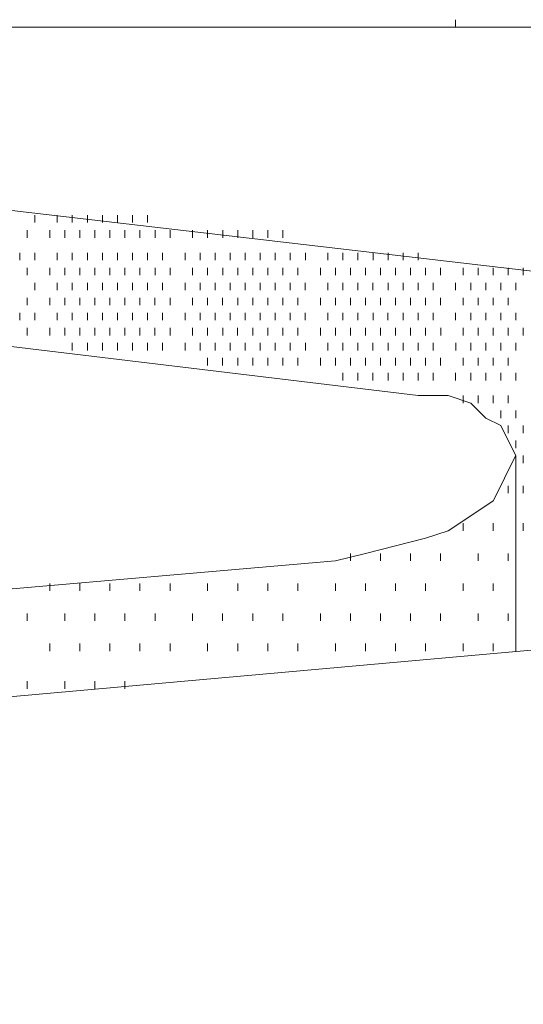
# Model space of a CAD drawing. Extents: x 309 to 1068, y 854 to 1368.
# Tile 69 of 82: x 506.48 to 511.08, y 1016.31 to 1025.3. Entities that reach past the tile are written whole.
import ezdxf

# ---------------------------------------------------------------- set-up
doc = ezdxf.new("R2010")
doc.units = 0
doc.layers.get('0').update_dxf_attribs({"linetype": 'CONTINUOUS'})
doc.layers.add('PDF_Geometry', color=7, linetype='CONTINUOUS', true_color=0xffffff)

msp = doc.modelspace()

# ---------------------------------------------------------------- linework, layer by layer
at = {"lineweight": 20}
msp.add_lwpolyline([(392.768534, 972.043478), (445.95277, 1025.227764), (565.635095, 1025.227764), (565.635095, 1000.111284), (512.450624, 946.926687), (458.442665, 946.926687)], dxfattribs=at)
at = {"layer": 'PDF_Geometry', "color": 252, "lineweight": 5}
for points in [[(510.460407, 1025.227764), (510.460407, 1025.29667)], [(509.293689, 1025.227764), (506.960722, 1025.227764)]]:
    msp.add_lwpolyline(points, dxfattribs=at)
at = {"layer": 'PDF_Geometry', "color": 0, "lineweight": 15}
for points in [[(498.519715, 1024.472976), (516.774247, 1022.345788)], [(510.117288, 1021.865461), (491.863225, 1024.061555)], [(482.324434, 1017.267448), (482.530215, 1017.47276), (482.804434, 1017.67901), (483.147559, 1017.816354), (483.490684, 1017.953698), (483.902715, 1018.091042), (484.314277, 1018.228385), (484.794746, 1018.228385), (509.362402, 1020.355104), (509.637091, 1020.42401), (509.911777, 1020.492917), (510.185996, 1020.561354), (510.391776, 1020.629792), (510.598028, 1020.767135), (510.803809, 1020.90401), (510.872246, 1021.041823), (510.940684, 1021.179167), (511.009589, 1021.31651), (510.940684, 1021.453385), (510.872246, 1021.590729), (510.734903, 1021.659635), (510.598028, 1021.79651), (510.391776, 1021.865417), (510.117558, 1021.865417)], [(511.009498, 1021.316459), (511.009498, 1019.531928)], [(515.675964, 1019.943913), (491.108309, 1017.747819), (490.833621, 1017.747819), (490.559402, 1017.679382), (490.284715, 1017.610476), (490.078465, 1017.473132), (489.873152, 1017.405163), (489.667371, 1017.267351), (489.598465, 1017.130007), (489.529559, 1016.992663), (489.461121, 1016.855788), (489.529559, 1016.718444), (489.598465, 1016.581101), (489.735809, 1016.512663), (489.873152, 1016.374851), (490.078465, 1016.306882), (490.353152, 1016.306882)]]:
    msp.add_lwpolyline(points, dxfattribs=at)
at = {"layer": 'PDF_Geometry', "color": 252, "lineweight": 9}
for points in [[(506.617926, 1023.443744), (506.617926, 1023.512181)], [(506.823238, 1023.443744), (506.823238, 1023.512181)], [(506.960582, 1023.443744), (506.960582, 1023.512181)], [(507.097926, 1023.443744), (507.097926, 1023.512181)], [(507.235269, 1023.443744), (507.235269, 1023.512181)], [(507.372144, 1023.443744), (507.372144, 1023.512181)], [(507.509488, 1023.443744), (507.509488, 1023.512181)], [(507.646832, 1023.443744), (507.646832, 1023.512181)], [(506.548833, 1023.306301), (506.548833, 1023.375207)], [(506.754614, 1023.306301), (506.754614, 1023.375207)], [(506.892426, 1023.306301), (506.892426, 1023.375207)], [(507.029301, 1023.306301), (507.029301, 1023.375207)], [(507.166646, 1023.306301), (507.166646, 1023.375207)], [(507.303521, 1023.306301), (507.303521, 1023.375207)], [(507.441332, 1023.306301), (507.441332, 1023.375207)], [(507.578207, 1023.306301), (507.578207, 1023.375207)], [(507.715551, 1023.306301), (507.715551, 1023.375207)], [(507.852895, 1023.306301), (507.852895, 1023.375207)], [(508.058677, 1023.306301), (508.058677, 1023.375207)], [(508.19602, 1023.306301), (508.19602, 1023.375207)], [(508.333364, 1023.306301), (508.333364, 1023.375207)], [(508.470239, 1023.306301), (508.470239, 1023.375207)], [(508.608051, 1023.306301), (508.608051, 1023.375207)], [(508.744926, 1023.306301), (508.744926, 1023.375207)], [(508.882271, 1023.306301), (508.882271, 1023.375207)], [(506.480395, 1023.100519), (506.480395, 1023.169426)], [(506.617739, 1023.100519), (506.617739, 1023.169426)], [(506.823521, 1023.100519), (506.823521, 1023.169426)], [(506.960395, 1023.100519), (506.960395, 1023.169426)], [(507.097739, 1023.100519), (507.097739, 1023.169426)], [(507.235083, 1023.100519), (507.235083, 1023.169426)], [(507.372426, 1023.100519), (507.372426, 1023.169426)], [(507.50977, 1023.100519), (507.50977, 1023.169426)], [(507.646645, 1023.100519), (507.646645, 1023.169426)], [(507.784458, 1023.100519), (507.784458, 1023.169426)], [(507.98977, 1023.100519), (507.98977, 1023.169426)], [(508.127218, 1023.100808), (508.127218, 1023.169245)], [(508.264562, 1023.100808), (508.264562, 1023.169245)], [(508.401906, 1023.100808), (508.401906, 1023.169245)], [(508.538781, 1023.100808), (508.538781, 1023.169245)], [(508.676124, 1023.100808), (508.676124, 1023.169245)], [(508.813468, 1023.100808), (508.813468, 1023.169245)], [(508.950812, 1023.100808), (508.950812, 1023.169245)], [(509.088156, 1023.100808), (509.088156, 1023.169245)], [(509.293937, 1023.100808), (509.293937, 1023.169245)], [(509.431281, 1023.100808), (509.431281, 1023.169245)], [(509.568156, 1023.100808), (509.568156, 1023.169245)], [(509.705968, 1023.100808), (509.705968, 1023.169245)], [(509.842843, 1023.100808), (509.842843, 1023.169245)], [(509.980187, 1023.100808), (509.980187, 1023.169245)], [(510.117531, 1023.100808), (510.117531, 1023.169245)], [(506.548937, 1022.963464), (506.548937, 1023.03237)], [(506.754718, 1022.963464), (506.754718, 1023.03237)], [(506.892062, 1022.963464), (506.892062, 1023.03237)], [(507.029406, 1022.963464), (507.029406, 1023.03237)], [(507.166749, 1022.963464), (507.166749, 1023.03237)], [(507.303624, 1022.963464), (507.303624, 1023.03237)], [(507.441437, 1022.963464), (507.441437, 1023.03237)], [(507.578312, 1022.963464), (507.578312, 1023.03237)], [(507.715656, 1022.963464), (507.715656, 1023.03237)], [(507.852531, 1022.963464), (507.852531, 1023.03237)], [(508.058781, 1022.963464), (508.058781, 1023.03237)], [(508.195656, 1022.963464), (508.195656, 1023.03237)], [(508.333468, 1022.963464), (508.333468, 1023.03237)], [(508.470343, 1022.963464), (508.470343, 1023.03237)], [(508.607687, 1022.963464), (508.607687, 1023.03237)], [(508.745031, 1022.963464), (508.745031, 1023.03237)], [(508.882374, 1022.963464), (508.882374, 1023.03237)], [(509.019249, 1022.963464), (509.019249, 1023.03237)], [(509.225031, 1022.963464), (509.225031, 1023.03237)], [(509.362374, 1022.963464), (509.362374, 1023.03237)], [(509.500187, 1022.963464), (509.500187, 1023.03237)], [(509.637062, 1022.963464), (509.637062, 1023.03237)], [(509.774406, 1022.963464), (509.774406, 1023.03237)], [(509.911281, 1022.963464), (509.911281, 1023.03237)], [(510.049093, 1022.963464), (510.049093, 1023.03237)], [(510.185968, 1022.963464), (510.185968, 1023.03237)], [(510.323312, 1022.963464), (510.323312, 1023.03237)], [(510.529093, 1022.963464), (510.529093, 1023.03237)], [(510.666437, 1022.963464), (510.666437, 1023.03237)], [(510.803781, 1022.963464), (510.803781, 1023.03237)], [(510.940656, 1022.963464), (510.940656, 1023.03237)], [(511.077999, 1022.963464), (511.077999, 1023.03237)], [(506.617843, 1022.82612), (506.617843, 1022.894558)], [(506.823156, 1022.82612), (506.823156, 1022.894558)], [(506.960499, 1022.82612), (506.960499, 1022.894558)], [(507.097843, 1022.82612), (507.097843, 1022.894558)], [(507.235187, 1022.82612), (507.235187, 1022.894558)], [(507.372531, 1022.82612), (507.372531, 1022.894558)], [(507.509406, 1022.82612), (507.509406, 1022.894558)], [(507.646938, 1022.826021), (507.646938, 1022.894458)], [(507.784282, 1022.826021), (507.784282, 1022.894458)], [(507.990063, 1022.826021), (507.990063, 1022.894458)], [(508.127407, 1022.826021), (508.127407, 1022.894458)], [(508.264751, 1022.826021), (508.264751, 1022.894458)], [(508.401626, 1022.826021), (508.401626, 1022.894458)], [(508.538969, 1022.826021), (508.538969, 1022.894458)], [(508.676313, 1022.826021), (508.676313, 1022.894458)], [(508.813657, 1022.826021), (508.813657, 1022.894458)], [(508.951001, 1022.826021), (508.951001, 1022.894458)], [(509.087876, 1022.826021), (509.087876, 1022.894458)], [(509.294126, 1022.826021), (509.294126, 1022.894458)], [(509.431001, 1022.826021), (509.431001, 1022.894458)], [(509.568344, 1022.826021), (509.568344, 1022.894458)], [(509.705688, 1022.826021), (509.705688, 1022.894458)], [(509.843032, 1022.826021), (509.843032, 1022.894458)], [(509.980376, 1022.826021), (509.980376, 1022.894458)], [(510.117251, 1022.826021), (510.117251, 1022.894458)], [(510.254594, 1022.826021), (510.254594, 1022.894458)], [(510.460376, 1022.826021), (510.460376, 1022.894458)], [(510.597719, 1022.826021), (510.597719, 1022.894458)], [(510.735063, 1022.826021), (510.735063, 1022.894458)], [(510.872407, 1022.826021), (510.872407, 1022.894458)], [(511.009751, 1022.826021), (511.009751, 1022.894458)], [(506.549126, 1022.689146), (506.549126, 1022.757583)], [(506.754907, 1022.689146), (506.754907, 1022.757583)], [(506.892251, 1022.689146), (506.892251, 1022.757583)], [(507.029126, 1022.689146), (507.029126, 1022.757583)], [(507.166469, 1022.689146), (507.166469, 1022.757583)], [(507.303813, 1022.689146), (507.303813, 1022.757583)], [(507.441157, 1022.689146), (507.441157, 1022.757583)], [(507.578501, 1022.689146), (507.578501, 1022.757583)], [(507.715376, 1022.689146), (507.715376, 1022.757583)], [(507.852719, 1022.689146), (507.852719, 1022.757583)], [(508.058501, 1022.689146), (508.058501, 1022.757583)], [(508.195844, 1022.689146), (508.195844, 1022.757583)], [(508.333188, 1022.689146), (508.333188, 1022.757583)], [(508.470532, 1022.689146), (508.470532, 1022.757583)], [(508.607876, 1022.689146), (508.607876, 1022.757583)], [(508.744751, 1022.689146), (508.744751, 1022.757583)], [(508.882094, 1022.689146), (508.882094, 1022.757583)], [(509.019438, 1022.689146), (509.019438, 1022.757583)], [(509.225219, 1022.689146), (509.225219, 1022.757583)], [(509.362563, 1022.689146), (509.362563, 1022.757583)], [(509.499907, 1022.689146), (509.499907, 1022.757583)], [(509.637251, 1022.689146), (509.637251, 1022.757583)], [(509.774126, 1022.689146), (509.774126, 1022.757583)], [(509.911469, 1022.689146), (509.911469, 1022.757583)], [(510.048813, 1022.689146), (510.048813, 1022.757583)], [(510.186157, 1022.689146), (510.186157, 1022.757583)], [(510.323501, 1022.689146), (510.323501, 1022.757583)], [(510.529282, 1022.689146), (510.529282, 1022.757583)], [(510.666626, 1022.689146), (510.666626, 1022.757583)], [(510.803501, 1022.689146), (510.803501, 1022.757583)], [(510.940844, 1022.689146), (510.940844, 1022.757583)], [(506.480219, 1022.551802), (506.480219, 1022.619771)], [(506.617563, 1022.551802), (506.617563, 1022.619771)], [(506.823344, 1022.551802), (506.823344, 1022.619771)], [(506.960688, 1022.551802), (506.960688, 1022.619771)], [(507.098032, 1022.551802), (507.098032, 1022.619771)], [(507.235037, 1022.551849), (507.235037, 1022.619818)], [(507.37238, 1022.551849), (507.37238, 1022.619818)], [(507.509724, 1022.551849), (507.509724, 1022.619818)], [(507.646599, 1022.551849), (507.646599, 1022.619818)], [(507.784412, 1022.551849), (507.784412, 1022.619818)], [(507.990193, 1022.551849), (507.990193, 1022.619818)], [(508.127068, 1022.551849), (508.127068, 1022.619818)], [(508.26488, 1022.551849), (508.26488, 1022.619818)], [(508.401755, 1022.551849), (508.401755, 1022.619818)], [(508.539099, 1022.551849), (508.539099, 1022.619818)], [(508.675974, 1022.551849), (508.675974, 1022.619818)], [(508.813787, 1022.551849), (508.813787, 1022.619818)], [(508.950662, 1022.551849), (508.950662, 1022.619818)], [(509.088005, 1022.551849), (509.088005, 1022.619818)], [(509.293787, 1022.551849), (509.293787, 1022.619818)], [(509.43113, 1022.551849), (509.43113, 1022.619818)], [(509.568474, 1022.551849), (509.568474, 1022.619818)], [(509.705818, 1022.551849), (509.705818, 1022.619818)], [(509.842693, 1022.551849), (509.842693, 1022.619818)], [(509.980505, 1022.551849), (509.980505, 1022.619818)], [(510.11738, 1022.551849), (510.11738, 1022.619818)], [(510.254724, 1022.551849), (510.254724, 1022.619818)], [(510.460505, 1022.551849), (510.460505, 1022.619818)], [(510.597849, 1022.551849), (510.597849, 1022.619818)], [(510.734724, 1022.551849), (510.734724, 1022.619818)], [(510.872537, 1022.551849), (510.872537, 1022.619818)], [(511.009412, 1022.551849), (511.009412, 1022.619818)], [(506.549255, 1022.414505), (506.549255, 1022.482943)], [(506.754568, 1022.414505), (506.754568, 1022.482943)], [(506.89238, 1022.414505), (506.89238, 1022.482943)], [(507.029255, 1022.414505), (507.029255, 1022.482943)], [(507.166599, 1022.414505), (507.166599, 1022.482943)], [(507.303474, 1022.414505), (507.303474, 1022.482943)], [(507.441287, 1022.414505), (507.441287, 1022.482943)], [(507.578162, 1022.414505), (507.578162, 1022.482943)], [(507.715505, 1022.414505), (507.715505, 1022.482943)], [(507.852849, 1022.414505), (507.852849, 1022.482943)], [(508.05863, 1022.414505), (508.05863, 1022.482943)], [(508.195974, 1022.414505), (508.195974, 1022.482943)], [(508.333318, 1022.414505), (508.333318, 1022.482943)], [(508.470193, 1022.414505), (508.470193, 1022.482943)], [(508.608005, 1022.414505), (508.608005, 1022.482943)], [(508.74488, 1022.414505), (508.74488, 1022.482943)], [(508.882224, 1022.414505), (508.882224, 1022.482943)], [(509.019099, 1022.414505), (509.019099, 1022.482943)], [(509.225349, 1022.414505), (509.225349, 1022.482943)], [(509.362224, 1022.414505), (509.362224, 1022.482943)], [(509.500037, 1022.414505), (509.500037, 1022.482943)], [(509.636912, 1022.414505), (509.636912, 1022.482943)], [(509.774255, 1022.414505), (509.774255, 1022.482943)], [(509.911599, 1022.414505), (509.911599, 1022.482943)], [(510.048943, 1022.414505), (510.048943, 1022.482943)], [(510.185818, 1022.414505), (510.185818, 1022.482943)], [(510.32363, 1022.414505), (510.32363, 1022.482943)], [(510.529412, 1022.414505), (510.529412, 1022.482943)], [(510.666287, 1022.414505), (510.666287, 1022.482943)], [(510.80363, 1022.414505), (510.80363, 1022.482943)], [(510.940974, 1022.414505), (510.940974, 1022.482943)], [(511.077849, 1022.414505), (511.077849, 1022.482943)], [(506.960349, 1022.277161), (506.960349, 1022.345599)], [(507.097936, 1022.277019), (507.097936, 1022.345456)], [(507.234811, 1022.277019), (507.234811, 1022.345456)], [(507.372624, 1022.277019), (507.372624, 1022.345456)], [(507.509499, 1022.277019), (507.509499, 1022.345456)], [(507.646843, 1022.277019), (507.646843, 1022.345456)], [(507.784186, 1022.277019), (507.784186, 1022.345456)], [(507.989968, 1022.277019), (507.989968, 1022.345456)], [(508.127311, 1022.277019), (508.127311, 1022.345456)], [(508.264655, 1022.277019), (508.264655, 1022.345456)], [(508.401999, 1022.277019), (508.401999, 1022.345456)], [(508.538874, 1022.277019), (508.538874, 1022.345456)], [(508.676218, 1022.277019), (508.676218, 1022.345456)], [(508.813561, 1022.277019), (508.813561, 1022.345456)], [(508.950436, 1022.277019), (508.950436, 1022.345456)], [(509.088249, 1022.277019), (509.088249, 1022.345456)], [(509.29403, 1022.277019), (509.29403, 1022.345456)], [(509.431374, 1022.277019), (509.431374, 1022.345456)], [(509.568249, 1022.277019), (509.568249, 1022.345456)], [(509.705593, 1022.277019), (509.705593, 1022.345456)], [(509.842936, 1022.277019), (509.842936, 1022.345456)], [(509.98028, 1022.277019), (509.98028, 1022.345456)], [(510.117624, 1022.277019), (510.117624, 1022.345456)], [(510.254499, 1022.277019), (510.254499, 1022.345456)], [(510.460749, 1022.277019), (510.460749, 1022.345456)], [(510.597624, 1022.277019), (510.597624, 1022.345456)], [(510.734968, 1022.277019), (510.734968, 1022.345456)], [(510.872311, 1022.277019), (510.872311, 1022.345456)], [(511.009655, 1022.277019), (511.009655, 1022.345456)], [(508.195749, 1022.139675), (508.195749, 1022.208581)], [(508.333093, 1022.139675), (508.333093, 1022.208581)], [(508.470436, 1022.139675), (508.470436, 1022.208581)], [(508.60778, 1022.139675), (508.60778, 1022.208581)], [(508.745124, 1022.139675), (508.745124, 1022.208581)], [(508.881999, 1022.139675), (508.881999, 1022.208581)], [(509.019343, 1022.139675), (509.019343, 1022.208581)], [(509.225124, 1022.139675), (509.225124, 1022.208581)], [(509.362468, 1022.139675), (509.362468, 1022.208581)], [(509.499811, 1022.139675), (509.499811, 1022.208581)], [(509.637155, 1022.139675), (509.637155, 1022.208581)], [(509.774499, 1022.139675), (509.774499, 1022.208581)], [(509.911374, 1022.139675), (509.911374, 1022.208581)], [(510.048718, 1022.139675), (510.048718, 1022.208581)], [(510.186061, 1022.139675), (510.186061, 1022.208581)], [(510.323405, 1022.139675), (510.323405, 1022.208581)], [(510.529186, 1022.139675), (510.529186, 1022.208581)], [(510.666061, 1022.139675), (510.666061, 1022.208581)], [(510.803874, 1022.139675), (510.803874, 1022.208581)], [(510.940749, 1022.139675), (510.940749, 1022.208581)], [(509.431461, 1022.002815), (509.431461, 1022.071252)], [(509.568336, 1022.002815), (509.568336, 1022.071252)], [(509.70568, 1022.002815), (509.70568, 1022.071252)], [(509.843024, 1022.002815), (509.843024, 1022.071252)], [(509.979899, 1022.002815), (509.979899, 1022.071252)], [(510.117243, 1022.002815), (510.117243, 1022.071252)], [(510.254586, 1022.002815), (510.254586, 1022.071252)], [(510.460368, 1022.002815), (510.460368, 1022.071252)], [(510.59818, 1022.002815), (510.59818, 1022.071252)], [(510.735055, 1022.002815), (510.735055, 1022.071252)], [(510.872399, 1022.002815), (510.872399, 1022.071252)], [(511.009274, 1022.002815), (511.009274, 1022.071252)], [(510.529274, 1021.796565), (510.529274, 1021.865471)], [(510.666149, 1021.796565), (510.666149, 1021.865471)], [(510.803493, 1021.796565), (510.803493, 1021.865471)], [(510.940836, 1021.796565), (510.940836, 1021.865471)], [(510.872399, 1021.65969), (510.872399, 1021.728127)], [(511.009274, 1021.65969), (511.009274, 1021.728127)], [(510.940685, 1021.522338), (510.940685, 1021.590775)], [(511.078029, 1021.522338), (511.078029, 1021.590775)], [(511.009591, 1021.384994), (511.009591, 1021.453432)], [(511.077843, 1021.247837), (511.077843, 1021.316743)], [(511.009406, 1021.110493), (511.009406, 1021.178931)], [(510.940791, 1020.973337), (510.940791, 1021.041774)], [(511.077843, 1020.973618), (511.077843, 1021.041587)], [(511.009402, 1020.836462), (511.009402, 1020.90443)], [(510.529228, 1020.630212), (510.529228, 1020.698649)], [(510.803916, 1020.630212), (510.803916, 1020.698649)], [(511.07784, 1020.630212), (511.07784, 1020.698649)], [(511.009372, 1020.492785), (511.009372, 1020.561691)], [(509.499853, 1020.355524), (509.499853, 1020.423962)], [(509.774541, 1020.355524), (509.774541, 1020.423962)], [(510.04876, 1020.355524), (510.04876, 1020.423962)], [(510.323447, 1020.355524), (510.323447, 1020.423962)], [(510.666103, 1020.355524), (510.666103, 1020.423962)], [(510.940791, 1020.355524), (510.940791, 1020.423962)], [(511.009372, 1020.218566), (511.009372, 1020.287003)], [(506.754853, 1020.080837), (506.754853, 1020.149743)], [(507.029072, 1020.080837), (507.029072, 1020.149743)], [(507.30376, 1020.080837), (507.30376, 1020.149743)], [(507.577978, 1020.080837), (507.577978, 1020.149743)], [(507.852666, 1020.080837), (507.852666, 1020.149743)], [(508.195791, 1020.080837), (508.195791, 1020.149743)], [(508.470478, 1020.080837), (508.470478, 1020.149743)], [(508.744697, 1020.080837), (508.744697, 1020.149743)], [(509.019385, 1020.080837), (509.019385, 1020.149743)], [(509.36251, 1020.080837), (509.36251, 1020.149743)], [(509.636728, 1020.080837), (509.636728, 1020.149743)], [(509.911416, 1020.080837), (509.911416, 1020.149743)], [(510.186103, 1020.080837), (510.186103, 1020.149743)], [(510.529228, 1020.080837), (510.529228, 1020.149743)], [(510.803916, 1020.080837), (510.803916, 1020.149743)], [(511.009369, 1019.944008), (511.009369, 1020.012446)], [(506.549072, 1019.806618), (506.549072, 1019.875055)], [(506.892197, 1019.806618), (506.892197, 1019.875055)], [(507.166885, 1019.806618), (507.166885, 1019.875055)], [(507.441103, 1019.806618), (507.441103, 1019.875055)], [(507.715791, 1019.806618), (507.715791, 1019.875055)], [(508.058916, 1019.806618), (508.058916, 1019.875055)], [(508.333135, 1019.806618), (508.333135, 1019.875055)], [(508.607822, 1019.806618), (508.607822, 1019.875055)], [(508.88251, 1019.806618), (508.88251, 1019.875055)], [(509.225166, 1019.806618), (509.225166, 1019.875055)], [(509.499853, 1019.806618), (509.499853, 1019.875055)], [(509.774541, 1019.806618), (509.774541, 1019.875055)], [(510.04876, 1019.806618), (510.04876, 1019.875055)], [(510.323447, 1019.806618), (510.323447, 1019.875055)], [(510.666103, 1019.806618), (510.666103, 1019.875055)], [(510.940791, 1019.806618), (510.940791, 1019.875055)], [(511.009369, 1019.669321), (511.009369, 1019.737758)], [(506.754853, 1019.53193), (506.754853, 1019.600837)], [(507.029072, 1019.53193), (507.029072, 1019.600837)], [(507.30376, 1019.53193), (507.30376, 1019.600837)], [(507.577978, 1019.53193), (507.577978, 1019.600837)], [(507.852666, 1019.53193), (507.852666, 1019.600837)], [(508.195791, 1019.53193), (508.195791, 1019.600837)], [(508.470478, 1019.53193), (508.470478, 1019.600837)], [(508.744697, 1019.53193), (508.744697, 1019.600837)], [(509.019385, 1019.53193), (509.019385, 1019.600837)], [(509.36251, 1019.53193), (509.36251, 1019.600837)], [(509.636728, 1019.53193), (509.636728, 1019.600837)], [(509.911416, 1019.53193), (509.911416, 1019.600837)], [(510.186103, 1019.53193), (510.186103, 1019.600837)], [(510.529228, 1019.53193), (510.529228, 1019.600837)], [(510.803916, 1019.53193), (510.803916, 1019.600837)], [(506.549126, 1019.188659), (506.549126, 1019.257565)], [(506.892251, 1019.188659), (506.892251, 1019.257565)], [(507.16647, 1019.188659), (507.16647, 1019.257565)], [(507.441157, 1019.188659), (507.441157, 1019.257565)]]:
    msp.add_lwpolyline(points, dxfattribs=at)

doc.saveas('drawing.dxf')
